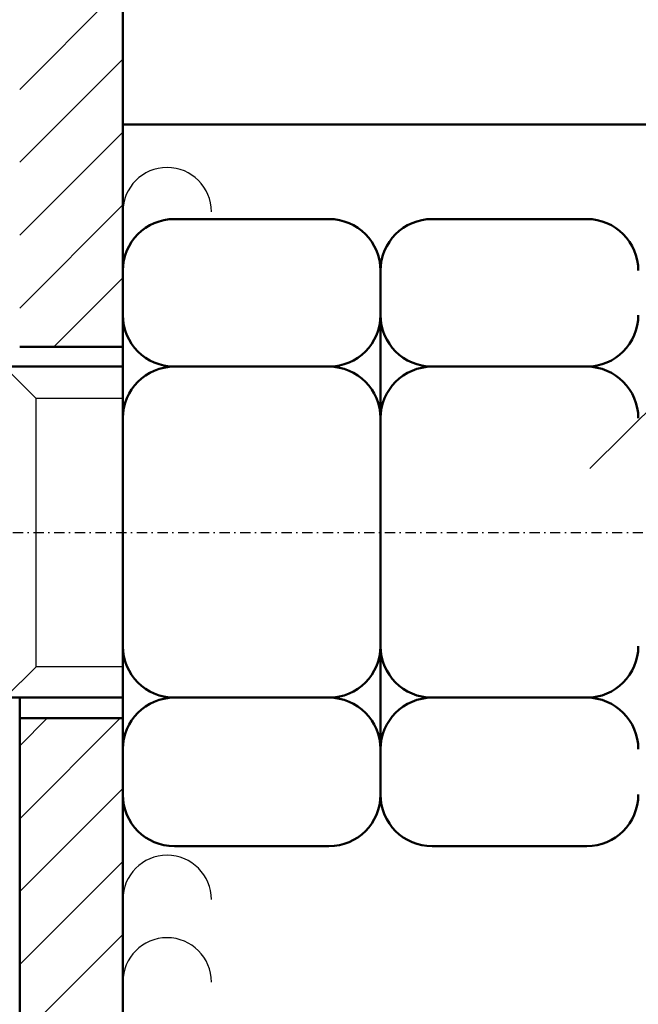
# Model space of a CAD drawing. Header units: millimetres. Extents: x -187295 to -99325, y -133089 to -73689.
# Tile 21 of 34: x -147156 to -145656, y -121167 to -118781. Entities that reach past the tile are written whole.
import ezdxf

# ---------------------------------------------------------------- set-up
doc = ezdxf.new("R2010")
doc.units = ezdxf.units.MM
doc.header["$LTSCALE"] = 50
doc.linetypes.add('CENTER', pattern=[7, 4, -1, 1, -1])
doc.linetypes.add('DASHDOT', pattern=[1, 0.5, -0.25, 0, -0.25])
doc.layers.add('AM_0', color=7, linetype='Continuous', lineweight=50)
doc.layers.add('OSIE', color=1, linetype='CENTER', lineweight=9)
doc.layers.add('KOSMETYKA', color=7, linetype='Continuous')

msp = doc.modelspace()

# ---------------------------------------------------------------- linework, layer by layer
at = {"color": 3}
for p, q in [((-147155.954, -118949.711), (-146905.954, -118699.711)), ((-147155.954, -119126.488), (-146905.954, -118876.488)), ((-147155.954, -119303.265), (-146905.954, -119053.265)), ((-147155.954, -119480.041), (-146905.954, -119230.041)), ((-147073.276, -119574.14), (-146905.954, -119406.818)), ((-147191.165, -119624.14), (-147116.165, -119699.14)), ((-147116.165, -120349.14), (-147116.165, -119699.14)), ((-147155.954, -120717.478), (-146912.616, -120474.14)), ((-147155.954, -120540.702), (-147089.393, -120474.14)), ((-147155.954, -120894.255), (-146905.954, -120644.255)), ((-147155.954, -121071.032), (-146905.954, -120821.032)), ((-147155.954, -121247.808), (-146905.954, -120997.808))]:
    msp.add_line(p, q, dxfattribs=at)
at = {"color": 3, "linetype": 'Continuous'}
for p, q in [((-146905.956, -119699.14), (-147116.165, -119699.14)), ((-147191.165, -120424.14), (-147116.165, -120349.14)), ((-146905.956, -120349.14), (-147116.165, -120349.14))]:
    msp.add_line(p, q, dxfattribs=at)
at = {"layer": 'AM_0'}
for p, q in [((-146905.954, -119574.14), (-146905.954, -118421.498)), ((-146905.954, -119034.962), (-145254.838, -119034.962)), ((-146405.956, -119264.14), (-146780.966, -119264.14)), ((-146155.956, -119264.14), (-145780.945, -119264.14)), ((-146905.954, -120659.14), (-146905.954, -119389.14)), ((-146280.956, -120659.14), (-146280.956, -119389.14)), ((-147155.954, -119574.14), (-146905.954, -119574.14)), ((-146905.954, -120474.14), (-146905.954, -119574.14)), ((-147575.954, -119621.803), (-146905.954, -119621.803)), ((-146405.807, -119621.803), (-146781.102, -119621.803)), ((-146156.104, -119621.803), (-145780.809, -119621.803)), ((-147575.954, -120424.14), (-146905.954, -120424.14)), ((-147155.954, -120424.14), (-147155.954, -123301.349)), ((-146405.807, -120424.14), (-146781.102, -120424.14)), ((-146156.104, -120424.14), (-145780.809, -120424.14)), ((-147155.954, -120474.14), (-146905.954, -120474.14)), ((-146905.954, -121626.782), (-146905.954, -120474.14)), ((-146405.956, -120784.14), (-146780.966, -120784.14)), ((-146155.956, -120784.14), (-145780.945, -120784.14))]:
    msp.add_line(p, q, dxfattribs=at)
for centre, radius, start, end in [((-146780.954, -119389.14), 125, 90, 180), ((-146405.956, -119389.14), 125, 0, 90), ((-146155.956, -119389.14), 125, 90, 180), ((-145780.957, -119389.142), 125.001, 0.00066, 90.000113), ((-146780.954, -119496.803), 125, 180, 270), ((-146405.956, -119496.803), 125, 270, 0), ((-146155.956, -119496.803), 125, 180, 270), ((-145780.957, -119496.803), 125, 270, 0), ((-146780.954, -119746.803), 125, 90, 180), ((-146405.956, -119746.803), 125, 0, 90), ((-146155.956, -119746.803), 125, 90, 180), ((-145780.957, -119746.803), 125, 0, 90), ((-146780.954, -120299.141), 125, 180, 270), ((-146405.956, -120299.141), 125, 270, 0), ((-146155.956, -120299.141), 125, 180, 270), ((-145780.957, -120299.141), 125, 270, 0), ((-146780.954, -120549.14), 125, 90, 180), ((-146405.956, -120549.14), 125, 0, 90), ((-146155.956, -120549.14), 125, 90, 180), ((-145780.957, -120549.14), 125, 0, 90), ((-146780.954, -120659.14), 125, 180, 270), ((-146405.956, -120659.14), 125, 270, 0), ((-146155.956, -120659.14), 125, 180, 270), ((-145780.957, -120659.139), 125.001, 269.999887, 359.99934)]:
    msp.add_arc(centre, radius, start, end, dxfattribs=at)
at = {"layer": 'KOSMETYKA', "color": 3}
msp.add_line((-145167.058, -119264.693), (-145773.265, -119868.86), dxfattribs=at)
at = {"layer": 'KOSMETYKA', "color": 3, "linetype": 'DASHDOT'}
msp.add_line((-153535.342, -120024.14), (-143233.631, -120024.14), dxfattribs=at)
at = {"layer": 'KOSMETYKA', "color": 3}
for centre in [(-146798.474, -119246.57), (-146798.474, -120913.554), (-146798.474, -121113.554)]:
    msp.add_arc(centre, 107.48, 0, 180, dxfattribs=at)
at = {"layer": 'OSIE', "color": 3, "linetype": 'Continuous'}
msp.add_line((-147155.954, -120474.14), (-147155.954, -123301.349), dxfattribs=at)

doc.saveas('drawing.dxf')
